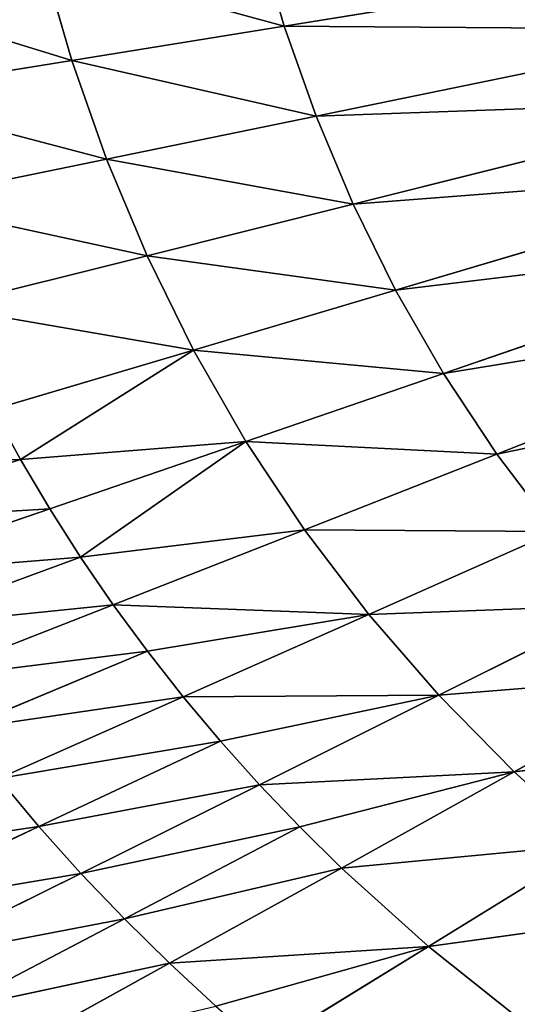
# Model space of a CAD drawing. Extents: x 0 to 605, y 0 to 400.
# Tile 247 of 256: x 188 to 211, y 138 to 184. Entities that reach past the tile are written whole.
import ezdxf

# ---------------------------------------------------------------- set-up
doc = ezdxf.new("R2010")
doc.units = 0
doc.header["$LTSCALE"] = 25.4
doc.layers.get('0').update_dxf_attribs({"linetype": 'CONTINUOUS'})

# ---------------------------------------------------------------- blocks, each defined once
blk = doc.blocks.new('ATLANTA610_-_S_STL')
at = {"color": 0}
for p, q in [((180.857, 30.657, 257.799), (189.276, 29.695, 253.864)), ((180.857, 30.657, 257.799), (189.276, 29.695, 253.864)), ((182.958, 30.679, 260.14), (191.233, 29.714, 256.047)), ((182.958, 30.679, 260.14), (191.233, 29.714, 256.047)), ((182.958, 30.679, 260.14), (193.264, 29.735, 258.171)), ((182.958, 30.679, 260.14), (193.264, 29.735, 258.171)), ((185.137, 30.704, 262.418), (193.264, 29.735, 258.171)), ((185.137, 30.704, 262.418), (193.264, 29.735, 258.171)), ((185.137, 30.704, 262.418), (195.363, 29.758, 260.237)), ((185.137, 30.704, 262.418), (195.363, 29.758, 260.237)), ((187.391, 30.732, 264.633), (195.363, 29.758, 260.237)), ((187.391, 30.732, 264.633), (195.363, 29.758, 260.237)), ((188.409, 28.8, 236.758), (179.198, 29.623, 239.688)), ((188.409, 28.8, 236.758), (179.198, 29.623, 239.688)), ((180.672, 29.63, 242.169), (189.776, 28.805, 239.056)), ((180.672, 29.63, 242.169), (189.776, 28.805, 239.056)), ((191.22, 28.813, 241.314), (182.23, 29.639, 244.605)), ((191.22, 28.813, 241.314), (182.23, 29.639, 244.605)), ((183.87, 29.65, 246.995), (192.74, 28.822, 243.528)), ((183.87, 29.65, 246.995), (192.74, 28.822, 243.528)), ((194.335, 28.833, 245.697), (185.592, 29.663, 249.337)), ((194.335, 28.833, 245.697), (185.592, 29.663, 249.337)), ((187.394, 29.678, 251.627), (189.276, 29.695, 253.864)), ((187.394, 29.678, 251.627), (189.276, 29.695, 253.864)), ((187.394, 29.678, 251.627), (196.005, 28.845, 247.819)), ((187.394, 29.678, 251.627), (196.005, 28.845, 247.819)), ((189.276, 29.695, 253.864), (191.233, 29.714, 256.047)), ((189.276, 29.695, 253.864), (191.233, 29.714, 256.047)), ((197.748, 28.859, 249.893), (189.276, 29.695, 253.864)), ((197.748, 28.859, 249.893), (189.276, 29.695, 253.864)), ((191.233, 29.714, 256.047), (193.264, 29.735, 258.171)), ((191.233, 29.714, 256.047), (193.264, 29.735, 258.171)), ((191.233, 29.714, 256.047), (199.561, 28.875, 251.915)), ((191.233, 29.714, 256.047), (199.561, 28.875, 251.915)), ((193.264, 29.735, 258.171), (195.363, 29.758, 260.237)), ((193.264, 29.735, 258.171), (195.363, 29.758, 260.237)), ((201.441, 28.892, 253.884), (193.264, 29.735, 258.171)), ((193.264, 29.735, 258.171), (203.384, 28.911, 255.799)), ((193.264, 29.735, 258.171), (203.384, 28.911, 255.799)), ((201.441, 28.892, 253.884), (193.264, 29.735, 258.171)), ((195.363, 29.758, 260.237), (197.528, 29.782, 262.241)), ((195.363, 29.758, 260.237), (197.528, 29.782, 262.241)), ((195.363, 29.758, 260.237), (203.384, 28.911, 255.799)), ((195.363, 29.758, 260.237), (203.384, 28.911, 255.799)), ((197.528, 29.782, 262.241), (207.451, 28.952, 259.456)), ((197.528, 29.782, 262.241), (207.451, 28.952, 259.456)), ((199.756, 29.809, 264.181), (207.451, 28.952, 259.456)), ((199.756, 29.809, 264.181), (207.451, 28.952, 259.456)), ((207.451, 28.952, 259.456), (203.384, 28.911, 255.799)), ((207.451, 28.952, 259.456), (203.384, 28.911, 255.799)), ((207.451, 28.952, 259.456), (211.737, 29, 262.872)), ((207.451, 28.952, 259.456), (211.737, 29, 262.872)), ((207.451, 28.952, 259.456), (215.189, 28.211, 254.688)), ((207.451, 28.952, 259.456), (215.189, 28.211, 254.688)), ((207.451, 28.952, 259.456), (219.128, 28.249, 257.834)), ((207.451, 28.952, 259.456), (219.128, 28.249, 257.834)), ((180.957, 28.811, 219.748), (190.809, 28.095, 218.161)), ((180.957, 28.811, 219.748), (190.809, 28.095, 218.161)), ((182.715, 28.798, 224.746), (192.431, 28.085, 222.757)), ((182.715, 28.798, 224.746), (192.431, 28.085, 222.757)), ((184.768, 28.793, 229.645), (194.323, 28.081, 227.262)), ((184.768, 28.793, 229.645), (194.323, 28.081, 227.262)), ((187.12, 28.796, 234.422), (188.409, 28.8, 236.758)), ((187.12, 28.796, 234.422), (188.409, 28.8, 236.758)), ((187.12, 28.796, 234.422), (196.489, 28.083, 231.655)), ((187.12, 28.796, 234.422), (196.489, 28.083, 231.655)), ((189.776, 28.805, 239.056), (188.409, 28.8, 236.758)), ((189.776, 28.805, 239.056), (188.409, 28.8, 236.758)), ((196.489, 28.083, 231.655), (188.409, 28.8, 236.758)), ((188.409, 28.8, 236.758), (198.935, 28.091, 235.918)), ((188.409, 28.8, 236.758), (198.935, 28.091, 235.918)), ((196.489, 28.083, 231.655), (188.409, 28.8, 236.758)), ((189.776, 28.805, 239.056), (191.22, 28.813, 241.314)), ((189.776, 28.805, 239.056), (191.22, 28.813, 241.314)), ((189.776, 28.805, 239.056), (198.935, 28.091, 235.918)), ((189.776, 28.805, 239.056), (198.935, 28.091, 235.918)), ((192.74, 28.822, 243.528), (191.22, 28.813, 241.314)), ((192.74, 28.822, 243.528), (191.22, 28.813, 241.314)), ((198.935, 28.091, 235.918), (191.22, 28.813, 241.314)), ((191.22, 28.813, 241.314), (201.662, 28.105, 240.031)), ((191.22, 28.813, 241.314), (201.662, 28.105, 240.031)), ((198.935, 28.091, 235.918), (191.22, 28.813, 241.314)), ((192.74, 28.822, 243.528), (194.335, 28.833, 245.697)), ((192.74, 28.822, 243.528), (194.335, 28.833, 245.697)), ((192.74, 28.822, 243.528), (201.662, 28.105, 240.031)), ((192.74, 28.822, 243.528), (201.662, 28.105, 240.031)), ((196.005, 28.845, 247.819), (194.335, 28.833, 245.697)), ((196.005, 28.845, 247.819), (194.335, 28.833, 245.697)), ((194.335, 28.833, 245.697), (204.666, 28.124, 243.979)), ((194.335, 28.833, 245.697), (204.666, 28.124, 243.979)), ((196.005, 28.845, 247.819), (197.748, 28.859, 249.893)), ((196.005, 28.845, 247.819), (197.748, 28.859, 249.893)), ((196.005, 28.845, 247.819), (204.666, 28.124, 243.979)), ((196.005, 28.845, 247.819), (204.666, 28.124, 243.979)), ((199.561, 28.875, 251.915), (197.748, 28.859, 249.893)), ((199.561, 28.875, 251.915), (197.748, 28.859, 249.893)), ((197.748, 28.859, 249.893), (207.935, 28.148, 247.747)), ((197.748, 28.859, 249.893), (207.935, 28.148, 247.747)), ((199.561, 28.875, 251.915), (201.441, 28.892, 253.884)), ((199.561, 28.875, 251.915), (201.441, 28.892, 253.884)), ((199.561, 28.875, 251.915), (207.935, 28.148, 247.747)), ((199.561, 28.875, 251.915), (207.935, 28.148, 247.747)), ((203.384, 28.911, 255.799), (201.441, 28.892, 253.884)), ((203.384, 28.911, 255.799), (201.441, 28.892, 253.884)), ((211.451, 28.177, 251.322), (201.441, 28.892, 253.884)), ((211.451, 28.177, 251.322), (201.441, 28.892, 253.884)), ((215.189, 28.211, 254.688), (203.384, 28.911, 255.799)), ((215.189, 28.211, 254.688), (203.384, 28.911, 255.799)), ((211.451, 28.177, 251.322), (203.384, 28.911, 255.799)), ((211.451, 28.177, 251.322), (203.384, 28.911, 255.799)), ((190.809, 28.095, 218.161), (189.45, 28.111, 213.49)), ((190.809, 28.095, 218.161), (189.45, 28.111, 213.49)), ((192.431, 28.085, 222.757), (190.809, 28.095, 218.161)), ((190.809, 28.095, 218.161), (200.72, 27.479, 216.562)), ((190.809, 28.095, 218.161), (200.72, 27.479, 216.562)), ((192.431, 28.085, 222.757), (190.809, 28.095, 218.161)), ((194.323, 28.081, 227.262), (192.431, 28.085, 222.757)), ((192.431, 28.085, 222.757), (202.204, 27.471, 220.753)), ((192.431, 28.085, 222.757), (202.204, 27.471, 220.753)), ((194.323, 28.081, 227.262), (192.431, 28.085, 222.757)), ((196.489, 28.083, 231.655), (194.323, 28.081, 227.262)), ((196.489, 28.083, 231.655), (194.323, 28.081, 227.262)), ((194.323, 28.081, 227.262), (203.932, 27.468, 224.861)), ((194.323, 28.081, 227.262), (203.932, 27.468, 224.861)), ((198.935, 28.091, 235.918), (196.489, 28.083, 231.655)), ((198.935, 28.091, 235.918), (196.489, 28.083, 231.655)), ((196.489, 28.083, 231.655), (205.911, 27.47, 228.868)), ((196.489, 28.083, 231.655), (205.911, 27.47, 228.868)), ((201.662, 28.105, 240.031), (198.935, 28.091, 235.918)), ((201.662, 28.105, 240.031), (198.935, 28.091, 235.918)), ((198.935, 28.091, 235.918), (208.143, 27.477, 232.756)), ((198.935, 28.091, 235.918), (208.143, 27.477, 232.756)), ((204.666, 28.124, 243.979), (201.662, 28.105, 240.031)), ((204.666, 28.124, 243.979), (201.662, 28.105, 240.031)), ((201.662, 28.105, 240.031), (210.632, 27.488, 236.508)), ((201.662, 28.105, 240.031), (210.632, 27.488, 236.508)), ((207.935, 28.148, 247.747), (204.666, 28.124, 243.979)), ((207.935, 28.148, 247.747), (204.666, 28.124, 243.979)), ((204.666, 28.124, 243.979), (213.371, 27.503, 240.109)), ((204.666, 28.124, 243.979), (213.371, 27.503, 240.109)), ((211.451, 28.177, 251.322), (207.935, 28.148, 247.747)), ((211.451, 28.177, 251.322), (207.935, 28.148, 247.747)), ((207.935, 28.148, 247.747), (216.353, 27.522, 243.547)), ((207.935, 28.148, 247.747), (216.353, 27.522, 243.547)), ((215.189, 28.211, 254.688), (211.451, 28.177, 251.322)), ((215.189, 28.211, 254.688), (211.451, 28.177, 251.322)), ((211.451, 28.177, 251.322), (219.558, 27.546, 246.809)), ((211.451, 28.177, 251.322), (219.558, 27.546, 246.809)), ((211.451, 28.177, 251.322), (222.966, 27.572, 249.881)), ((211.451, 28.177, 251.322), (222.966, 27.572, 249.881)), ((200.72, 27.479, 216.562), (199.476, 27.492, 212.303)), ((200.72, 27.479, 216.562), (199.476, 27.492, 212.303)), ((202.204, 27.471, 220.753), (200.72, 27.479, 216.562)), ((200.72, 27.479, 216.562), (220.698, 26.506, 213.334)), ((200.72, 27.479, 216.562), (220.698, 26.506, 213.334)), ((202.204, 27.471, 220.753), (200.72, 27.479, 216.562)), ((203.932, 27.468, 224.861), (202.204, 27.471, 220.753)), ((202.204, 27.471, 220.753), (221.898, 26.502, 216.707)), ((202.204, 27.471, 220.753), (221.898, 26.502, 216.707)), ((203.932, 27.468, 224.861), (202.204, 27.471, 220.753)), ((205.911, 27.47, 228.868), (203.932, 27.468, 224.861)), ((205.911, 27.47, 228.868), (203.932, 27.468, 224.861)), ((203.932, 27.468, 224.861), (223.295, 26.5, 220.014)), ((203.932, 27.468, 224.861), (223.295, 26.5, 220.014)), ((208.143, 27.477, 232.756), (205.911, 27.47, 228.868)), ((208.143, 27.477, 232.756), (205.911, 27.47, 228.868)), ((205.911, 27.47, 228.868), (224.891, 26.501, 223.239)), ((205.911, 27.47, 228.868), (224.891, 26.501, 223.239)), ((210.632, 27.488, 236.508), (208.143, 27.477, 232.756)), ((210.632, 27.488, 236.508), (208.143, 27.477, 232.756)), ((208.143, 27.477, 232.756), (226.691, 26.506, 226.37)), ((208.143, 27.477, 232.756), (226.691, 26.506, 226.37)), ((213.371, 27.503, 240.109), (210.632, 27.488, 236.508)), ((213.371, 27.503, 240.109), (210.632, 27.488, 236.508)), ((210.632, 27.488, 236.508), (228.696, 26.512, 229.391)), ((210.632, 27.488, 236.508), (228.696, 26.512, 229.391))]:
    blk.add_line(p, q, dxfattribs=at)
mesh = blk.add_polyface(dxfattribs=at)
corners = [(178.839, 30.636, 255.4), (189.276, 29.695, 253.864), (187.394, 29.678, 251.627), (180.857, 30.657, 257.799)]
mesh.append_faces([[corners[k] for k in face] for face in [(0, 1, 2), (1, 0, 3)]], dxfattribs={"vtx0": -1, "color": 0})
mesh = blk.add_polyface(dxfattribs=at)
corners = [(180.857, 30.657, 257.799), (191.233, 29.714, 256.047), (189.276, 29.695, 253.864), (182.958, 30.679, 260.14)]
mesh.append_faces([[corners[k] for k in face] for face in [(0, 1, 2), (1, 0, 3)]], dxfattribs={"vtx0": -1, "color": 0})
mesh = blk.add_polyface(dxfattribs=at)
corners = [(185.137, 30.704, 262.418), (193.264, 29.735, 258.171), (182.958, 30.679, 260.14)]
mesh.append_faces([[corners[k] for k in face] for face in [(0, 1, 2)]], dxfattribs={"color": 0})
mesh = blk.add_polyface(dxfattribs=at)
corners = [(182.958, 30.679, 260.14), (193.264, 29.735, 258.171), (191.233, 29.714, 256.047)]
mesh.append_faces([[corners[k] for k in face] for face in [(0, 1, 2)]], dxfattribs={"color": 0})
mesh = blk.add_polyface(dxfattribs=at)
corners = [(187.391, 30.732, 264.633), (195.363, 29.758, 260.237), (185.137, 30.704, 262.418)]
mesh.append_faces([[corners[k] for k in face] for face in [(0, 1, 2)]], dxfattribs={"color": 0})
mesh = blk.add_polyface(dxfattribs=at)
corners = [(185.137, 30.704, 262.418), (195.363, 29.758, 260.237), (193.264, 29.735, 258.171)]
mesh.append_faces([[corners[k] for k in face] for face in [(0, 1, 2)]], dxfattribs={"color": 0})
mesh = blk.add_polyface(dxfattribs=at)
corners = [(187.391, 30.732, 264.633), (197.528, 29.782, 262.241), (195.363, 29.758, 260.237)]
mesh.append_faces([[corners[k] for k in face] for face in [(0, 1, 2)]], dxfattribs={"color": 0})
mesh = blk.add_polyface(dxfattribs=at)
corners = [(199.756, 29.809, 264.181), (211.737, 29, 262.872), (207.451, 28.952, 259.456), (202.042, 29.836, 266.057)]
mesh.append_faces([[corners[k] for k in face] for face in [(0, 1, 2), (1, 0, 3)]], dxfattribs={"vtx0": -1, "color": 0})
mesh = blk.add_polyface(dxfattribs=at)
corners = [(177.808, 29.619, 237.165), (188.409, 28.8, 236.758), (187.12, 28.796, 234.422), (179.198, 29.623, 239.688)]
mesh.append_faces([[corners[k] for k in face] for face in [(0, 1, 2), (1, 0, 3)]], dxfattribs={"vtx0": -1, "color": 0})
mesh = blk.add_polyface(dxfattribs=at)
corners = [(179.198, 29.623, 239.688), (189.776, 28.805, 239.056), (188.409, 28.8, 236.758), (180.672, 29.63, 242.169)]
mesh.append_faces([[corners[k] for k in face] for face in [(0, 1, 2), (1, 0, 3)]], dxfattribs={"vtx0": -1, "color": 0})
mesh = blk.add_polyface(dxfattribs=at)
corners = [(180.672, 29.63, 242.169), (191.22, 28.813, 241.314), (189.776, 28.805, 239.056), (182.23, 29.639, 244.605)]
mesh.append_faces([[corners[k] for k in face] for face in [(0, 1, 2), (1, 0, 3)]], dxfattribs={"vtx0": -1, "color": 0})
mesh = blk.add_polyface(dxfattribs=at)
corners = [(182.23, 29.639, 244.605), (192.74, 28.822, 243.528), (191.22, 28.813, 241.314), (183.87, 29.65, 246.995)]
mesh.append_faces([[corners[k] for k in face] for face in [(0, 1, 2), (1, 0, 3)]], dxfattribs={"vtx0": -1, "color": 0})
mesh = blk.add_polyface(dxfattribs=at)
corners = [(183.87, 29.65, 246.995), (194.335, 28.833, 245.697), (192.74, 28.822, 243.528), (185.592, 29.663, 249.337)]
mesh.append_faces([[corners[k] for k in face] for face in [(0, 1, 2), (1, 0, 3)]], dxfattribs={"vtx0": -1, "color": 0})
mesh = blk.add_polyface(dxfattribs=at)
corners = [(185.592, 29.663, 249.337), (196.005, 28.845, 247.819), (194.335, 28.833, 245.697), (187.394, 29.678, 251.627)]
mesh.append_faces([[corners[k] for k in face] for face in [(0, 1, 2), (1, 0, 3)]], dxfattribs={"vtx0": -1, "color": 0})
mesh = blk.add_polyface(dxfattribs=at)
corners = [(187.394, 29.678, 251.627), (197.748, 28.859, 249.893), (196.005, 28.845, 247.819), (189.276, 29.695, 253.864)]
mesh.append_faces([[corners[k] for k in face] for face in [(0, 1, 2), (1, 0, 3)]], dxfattribs={"vtx0": -1, "color": 0})
mesh = blk.add_polyface(dxfattribs=at)
corners = [(189.276, 29.695, 253.864), (199.561, 28.875, 251.915), (197.748, 28.859, 249.893), (191.233, 29.714, 256.047)]
mesh.append_faces([[corners[k] for k in face] for face in [(0, 1, 2), (1, 0, 3)]], dxfattribs={"vtx0": -1, "color": 0})
mesh = blk.add_polyface(dxfattribs=at)
corners = [(191.233, 29.714, 256.047), (201.441, 28.892, 253.884), (199.561, 28.875, 251.915), (193.264, 29.735, 258.171)]
mesh.append_faces([[corners[k] for k in face] for face in [(0, 1, 2), (1, 0, 3)]], dxfattribs={"vtx0": -1, "color": 0})
mesh = blk.add_polyface(dxfattribs=at)
corners = [(195.363, 29.758, 260.237), (203.384, 28.911, 255.799), (193.264, 29.735, 258.171)]
mesh.append_faces([[corners[k] for k in face] for face in [(0, 1, 2)]], dxfattribs={"color": 0})
mesh = blk.add_polyface(dxfattribs=at)
corners = [(193.264, 29.735, 258.171), (203.384, 28.911, 255.799), (201.441, 28.892, 253.884)]
mesh.append_faces([[corners[k] for k in face] for face in [(0, 1, 2)]], dxfattribs={"color": 0})
mesh = blk.add_polyface(dxfattribs=at)
corners = [(195.363, 29.758, 260.237), (207.451, 28.952, 259.456), (203.384, 28.911, 255.799), (197.528, 29.782, 262.241)]
mesh.append_faces([[corners[k] for k in face] for face in [(0, 1, 2), (1, 0, 3)]], dxfattribs={"vtx0": -1, "color": 0})
mesh = blk.add_polyface(dxfattribs=at)
corners = [(199.756, 29.809, 264.181), (207.451, 28.952, 259.456), (197.528, 29.782, 262.241)]
mesh.append_faces([[corners[k] for k in face] for face in [(0, 1, 2)]], dxfattribs={"color": 0})
mesh = blk.add_polyface(dxfattribs=at)
corners = [(207.451, 28.952, 259.456), (215.189, 28.211, 254.688), (203.384, 28.911, 255.799)]
mesh.append_faces([[corners[k] for k in face] for face in [(0, 1, 2)]], dxfattribs={"color": 0})
mesh = blk.add_polyface(dxfattribs=at)
corners = [(211.737, 29, 262.872), (219.128, 28.249, 257.834), (207.451, 28.952, 259.456)]
mesh.append_faces([[corners[k] for k in face] for face in [(0, 1, 2)]], dxfattribs={"color": 0})
mesh = blk.add_polyface(dxfattribs=at)
corners = [(207.451, 28.952, 259.456), (219.128, 28.249, 257.834), (215.189, 28.211, 254.688)]
mesh.append_faces([[corners[k] for k in face] for face in [(0, 1, 2)]], dxfattribs={"color": 0})
mesh = blk.add_polyface(dxfattribs=at)
corners = [(179.487, 28.832, 214.668), (190.809, 28.095, 218.161), (189.45, 28.111, 213.49), (180.957, 28.811, 219.748)]
mesh.append_faces([[corners[k] for k in face] for face in [(0, 1, 2), (1, 0, 3)]], dxfattribs={"vtx0": -1, "color": 0})
mesh = blk.add_polyface(dxfattribs=at)
corners = [(180.957, 28.811, 219.748), (192.431, 28.085, 222.757), (190.809, 28.095, 218.161), (182.715, 28.798, 224.746)]
mesh.append_faces([[corners[k] for k in face] for face in [(0, 1, 2), (1, 0, 3)]], dxfattribs={"vtx0": -1, "color": 0})
mesh = blk.add_polyface(dxfattribs=at)
corners = [(182.715, 28.798, 224.746), (194.323, 28.081, 227.262), (192.431, 28.085, 222.757), (184.768, 28.793, 229.645)]
mesh.append_faces([[corners[k] for k in face] for face in [(0, 1, 2), (1, 0, 3)]], dxfattribs={"vtx0": -1, "color": 0})
mesh = blk.add_polyface(dxfattribs=at)
corners = [(184.768, 28.793, 229.645), (196.489, 28.083, 231.655), (194.323, 28.081, 227.262), (187.12, 28.796, 234.422)]
mesh.append_faces([[corners[k] for k in face] for face in [(0, 1, 2), (1, 0, 3)]], dxfattribs={"vtx0": -1, "color": 0})
mesh = blk.add_polyface(dxfattribs=at)
corners = [(188.409, 28.8, 236.758), (196.489, 28.083, 231.655), (187.12, 28.796, 234.422)]
mesh.append_faces([[corners[k] for k in face] for face in [(0, 1, 2)]], dxfattribs={"color": 0})
mesh = blk.add_polyface(dxfattribs=at)
corners = [(189.776, 28.805, 239.056), (198.935, 28.091, 235.918), (188.409, 28.8, 236.758)]
mesh.append_faces([[corners[k] for k in face] for face in [(0, 1, 2)]], dxfattribs={"color": 0})
mesh = blk.add_polyface(dxfattribs=at)
corners = [(188.409, 28.8, 236.758), (198.935, 28.091, 235.918), (196.489, 28.083, 231.655)]
mesh.append_faces([[corners[k] for k in face] for face in [(0, 1, 2)]], dxfattribs={"color": 0})
mesh = blk.add_polyface(dxfattribs=at)
corners = [(191.22, 28.813, 241.314), (198.935, 28.091, 235.918), (189.776, 28.805, 239.056)]
mesh.append_faces([[corners[k] for k in face] for face in [(0, 1, 2)]], dxfattribs={"color": 0})
mesh = blk.add_polyface(dxfattribs=at)
corners = [(192.74, 28.822, 243.528), (201.662, 28.105, 240.031), (191.22, 28.813, 241.314)]
mesh.append_faces([[corners[k] for k in face] for face in [(0, 1, 2)]], dxfattribs={"color": 0})
mesh = blk.add_polyface(dxfattribs=at)
corners = [(191.22, 28.813, 241.314), (201.662, 28.105, 240.031), (198.935, 28.091, 235.918)]
mesh.append_faces([[corners[k] for k in face] for face in [(0, 1, 2)]], dxfattribs={"color": 0})
mesh = blk.add_polyface(dxfattribs=at)
corners = [(192.74, 28.822, 243.528), (204.666, 28.124, 243.979), (201.662, 28.105, 240.031), (194.335, 28.833, 245.697)]
mesh.append_faces([[corners[k] for k in face] for face in [(0, 1, 2), (1, 0, 3)]], dxfattribs={"vtx0": -1, "color": 0})
mesh = blk.add_polyface(dxfattribs=at)
corners = [(196.005, 28.845, 247.819), (204.666, 28.124, 243.979), (194.335, 28.833, 245.697)]
mesh.append_faces([[corners[k] for k in face] for face in [(0, 1, 2)]], dxfattribs={"color": 0})
mesh = blk.add_polyface(dxfattribs=at)
corners = [(196.005, 28.845, 247.819), (207.935, 28.148, 247.747), (204.666, 28.124, 243.979), (197.748, 28.859, 249.893)]
mesh.append_faces([[corners[k] for k in face] for face in [(0, 1, 2), (1, 0, 3)]], dxfattribs={"vtx0": -1, "color": 0})
mesh = blk.add_polyface(dxfattribs=at)
corners = [(199.561, 28.875, 251.915), (207.935, 28.148, 247.747), (197.748, 28.859, 249.893)]
mesh.append_faces([[corners[k] for k in face] for face in [(0, 1, 2)]], dxfattribs={"color": 0})
mesh = blk.add_polyface(dxfattribs=at)
corners = [(199.561, 28.875, 251.915), (211.451, 28.177, 251.322), (207.935, 28.148, 247.747), (201.441, 28.892, 253.884)]
mesh.append_faces([[corners[k] for k in face] for face in [(0, 1, 2), (1, 0, 3)]], dxfattribs={"vtx0": -1, "color": 0})
mesh = blk.add_polyface(dxfattribs=at)
corners = [(203.384, 28.911, 255.799), (211.451, 28.177, 251.322), (201.441, 28.892, 253.884)]
mesh.append_faces([[corners[k] for k in face] for face in [(0, 1, 2)]], dxfattribs={"color": 0})
mesh = blk.add_polyface(dxfattribs=at)
corners = [(203.384, 28.911, 255.799), (215.189, 28.211, 254.688), (211.451, 28.177, 251.322)]
mesh.append_faces([[corners[k] for k in face] for face in [(0, 1, 2)]], dxfattribs={"color": 0})
mesh = blk.add_polyface(dxfattribs=at)
corners = [(189.45, 28.111, 213.49), (200.72, 27.479, 216.562), (199.476, 27.492, 212.303), (190.809, 28.095, 218.161)]
mesh.append_faces([[corners[k] for k in face] for face in [(0, 1, 2), (1, 0, 3)]], dxfattribs={"vtx0": -1, "color": 0})
mesh = blk.add_polyface(dxfattribs=at)
corners = [(190.809, 28.095, 218.161), (202.204, 27.471, 220.753), (200.72, 27.479, 216.562), (192.431, 28.085, 222.757)]
mesh.append_faces([[corners[k] for k in face] for face in [(0, 1, 2), (1, 0, 3)]], dxfattribs={"vtx0": -1, "color": 0})
mesh = blk.add_polyface(dxfattribs=at)
corners = [(192.431, 28.085, 222.757), (203.932, 27.468, 224.861), (202.204, 27.471, 220.753), (194.323, 28.081, 227.262)]
mesh.append_faces([[corners[k] for k in face] for face in [(0, 1, 2), (1, 0, 3)]], dxfattribs={"vtx0": -1, "color": 0})
mesh = blk.add_polyface(dxfattribs=at)
corners = [(194.323, 28.081, 227.262), (205.911, 27.47, 228.868), (203.932, 27.468, 224.861), (196.489, 28.083, 231.655)]
mesh.append_faces([[corners[k] for k in face] for face in [(0, 1, 2), (1, 0, 3)]], dxfattribs={"vtx0": -1, "color": 0})
mesh = blk.add_polyface(dxfattribs=at)
corners = [(196.489, 28.083, 231.655), (208.143, 27.477, 232.756), (205.911, 27.47, 228.868), (198.935, 28.091, 235.918)]
mesh.append_faces([[corners[k] for k in face] for face in [(0, 1, 2), (1, 0, 3)]], dxfattribs={"vtx0": -1, "color": 0})
mesh = blk.add_polyface(dxfattribs=at)
corners = [(198.935, 28.091, 235.918), (210.632, 27.488, 236.508), (208.143, 27.477, 232.756), (201.662, 28.105, 240.031)]
mesh.append_faces([[corners[k] for k in face] for face in [(0, 1, 2), (1, 0, 3)]], dxfattribs={"vtx0": -1, "color": 0})
mesh = blk.add_polyface(dxfattribs=at)
corners = [(201.662, 28.105, 240.031), (213.371, 27.503, 240.109), (210.632, 27.488, 236.508), (204.666, 28.124, 243.979)]
mesh.append_faces([[corners[k] for k in face] for face in [(0, 1, 2), (1, 0, 3)]], dxfattribs={"vtx0": -1, "color": 0})
mesh = blk.add_polyface(dxfattribs=at)
corners = [(204.666, 28.124, 243.979), (216.353, 27.522, 243.547), (213.371, 27.503, 240.109), (207.935, 28.148, 247.747)]
mesh.append_faces([[corners[k] for k in face] for face in [(0, 1, 2), (1, 0, 3)]], dxfattribs={"vtx0": -1, "color": 0})
mesh = blk.add_polyface(dxfattribs=at)
corners = [(207.935, 28.148, 247.747), (219.558, 27.546, 246.809), (216.353, 27.522, 243.547), (211.451, 28.177, 251.322)]
mesh.append_faces([[corners[k] for k in face] for face in [(0, 1, 2), (1, 0, 3)]], dxfattribs={"vtx0": -1, "color": 0})
mesh = blk.add_polyface(dxfattribs=at)
corners = [(215.189, 28.211, 254.688), (222.966, 27.572, 249.881), (211.451, 28.177, 251.322)]
mesh.append_faces([[corners[k] for k in face] for face in [(0, 1, 2)]], dxfattribs={"color": 0})
mesh = blk.add_polyface(dxfattribs=at)
corners = [(211.451, 28.177, 251.322), (222.966, 27.572, 249.881), (219.558, 27.546, 246.809)]
mesh.append_faces([[corners[k] for k in face] for face in [(0, 1, 2)]], dxfattribs={"color": 0})
mesh = blk.add_polyface(dxfattribs=at)
corners = [(199.476, 27.492, 212.303), (220.698, 26.506, 213.334), (219.689, 26.513, 209.906), (200.72, 27.479, 216.562)]
mesh.append_faces([[corners[k] for k in face] for face in [(0, 1, 2), (1, 0, 3)]], dxfattribs={"vtx0": -1, "color": 0})
mesh = blk.add_polyface(dxfattribs=at)
corners = [(200.72, 27.479, 216.562), (221.898, 26.502, 216.707), (220.698, 26.506, 213.334), (202.204, 27.471, 220.753)]
mesh.append_faces([[corners[k] for k in face] for face in [(0, 1, 2), (1, 0, 3)]], dxfattribs={"vtx0": -1, "color": 0})
mesh = blk.add_polyface(dxfattribs=at)
corners = [(202.204, 27.471, 220.753), (223.295, 26.5, 220.014), (221.898, 26.502, 216.707), (203.932, 27.468, 224.861)]
mesh.append_faces([[corners[k] for k in face] for face in [(0, 1, 2), (1, 0, 3)]], dxfattribs={"vtx0": -1, "color": 0})
mesh = blk.add_polyface(dxfattribs=at)
corners = [(203.932, 27.468, 224.861), (224.891, 26.501, 223.239), (223.295, 26.5, 220.014), (205.911, 27.47, 228.868)]
mesh.append_faces([[corners[k] for k in face] for face in [(0, 1, 2), (1, 0, 3)]], dxfattribs={"vtx0": -1, "color": 0})
mesh = blk.add_polyface(dxfattribs=at)
corners = [(205.911, 27.47, 228.868), (226.691, 26.506, 226.37), (224.891, 26.501, 223.239), (208.143, 27.477, 232.756)]
mesh.append_faces([[corners[k] for k in face] for face in [(0, 1, 2), (1, 0, 3)]], dxfattribs={"vtx0": -1, "color": 0})
mesh = blk.add_polyface(dxfattribs=at)
corners = [(208.143, 27.477, 232.756), (228.696, 26.512, 229.391), (226.691, 26.506, 226.37), (210.632, 27.488, 236.508)]
mesh.append_faces([[corners[k] for k in face] for face in [(0, 1, 2), (1, 0, 3)]], dxfattribs={"vtx0": -1, "color": 0})
mesh = blk.add_polyface(dxfattribs=at)
corners = [(210.632, 27.488, 236.508), (230.902, 26.521, 232.291), (228.696, 26.512, 229.391), (213.371, 27.503, 240.109)]
mesh.append_faces([[corners[k] for k in face] for face in [(0, 1, 2), (1, 0, 3)]], dxfattribs={"vtx0": -1, "color": 0})

msp = doc.modelspace()

# ---------------------------------------------------------------- block references
at = {"color": 254, "extrusion": (0, -1, 5.55112e-17)}
msp.add_blockref('ATLANTA610_-_S_STL', (-0.269, -0.066, -399.883), dxfattribs=at)

doc.saveas('drawing.dxf')
